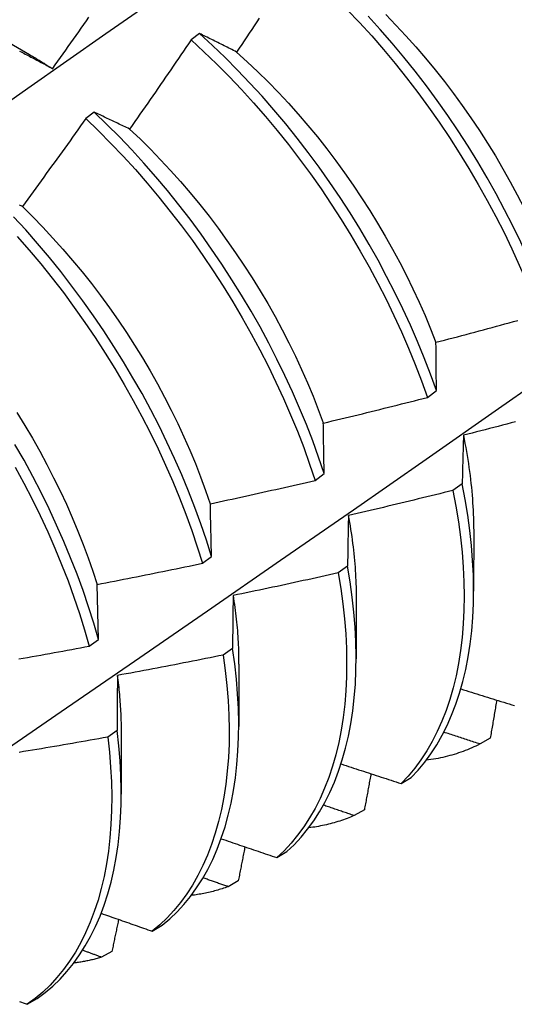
# Model space of a CAD drawing. Header units: inches. Extents: x 25 to 728, y 80 to 333.
# Tile 127 of 160: x 672.532 to 672.679, y 285.083 to 285.375. Entities that reach past the tile are written whole.
import ezdxf

# ---------------------------------------------------------------- set-up
doc = ezdxf.new("R2010")
doc.units = ezdxf.units.IN
doc.header["$MEASUREMENT"] = 0
doc.layers.add('Visible Edges(ANSI)', color=7, linetype='Continuous', lineweight=25)

msp = doc.modelspace()

# ---------------------------------------------------------------- linework, layer by layer
at = {"layer": 'Visible Edges(ANSI)'}
for p, q in [((672.51914, 285.37399), (672.53509, 285.36476)), ((672.58545, 285.37092), (672.58293, 285.36904)), ((672.55424, 285.3476), (672.55172, 285.34571)), ((672.65294, 285.2631), (672.65563, 285.26509)), ((672.61967, 285.23851), (672.62236, 285.2405)), ((672.66326, 285.2375), (672.66052, 285.23553)), ((672.66666, 285.22407), (672.66664, 285.20563)), ((672.58629, 285.21393), (672.58899, 285.21592)), ((672.6293, 285.21307), (672.62655, 285.2111)), ((672.5555, 285.19136), (672.55509, 285.20767)), ((672.63186, 285.20403), (672.63184, 285.18559)), ((672.55279, 285.18937), (672.5555, 285.19136)), ((672.59522, 285.18869), (672.59246, 285.18673)), ((672.59706, 285.18399), (672.59704, 285.16555)), ((672.56102, 285.16436), (672.55825, 285.1624)), ((672.56226, 285.16395), (672.56224, 285.14551)), ((672.67155, 285.16209), (672.66854, 285.16037)), ((672.64517, 285.14866), (672.64814, 285.15045)), ((672.63427, 285.14086), (672.63125, 285.13915)), ((672.60833, 285.12671), (672.61131, 285.12848)), ((672.59691, 285.11978), (672.59389, 285.11808)), ((672.5714, 285.10489), (672.57438, 285.10665)), ((672.55947, 285.09885), (672.55644, 285.09716)), ((672.53437, 285.08322), (672.53737, 285.08496))]:
    msp.add_line(p, q, dxfattribs=at)
at = {"layer": 'Visible Edges(ANSI)', "flags": 128}
for points in [[(672.51153, 285.33855), (672.53461, 285.35478), (672.55768, 285.37095), (672.58075, 285.38707), (672.60381, 285.40313), (672.62687, 285.41912), (672.64992, 285.43506)], [(672.54195, 285.36054), (672.54272, 285.36162), (672.54349, 285.36271), (672.54426, 285.36379), (672.54503, 285.36488), (672.5458, 285.36596), (672.54657, 285.36705), (672.54734, 285.36814), (672.54811, 285.36923), (672.54887, 285.37032), (672.54964, 285.37141), (672.5504, 285.3725), (672.55117, 285.37359), (672.55193, 285.37468), (672.55269, 285.37577)], [(672.62922, 285.378), (672.63286, 285.37416), (672.63644, 285.37021), (672.63996, 285.36616), (672.64341, 285.36202), (672.64678, 285.3578), (672.65008, 285.35349), (672.65329, 285.3491), (672.65642, 285.34465), (672.65946, 285.34013), (672.6624, 285.33554), (672.66525, 285.33091), (672.668, 285.32622), (672.67065, 285.32149), (672.6732, 285.31673), (672.67564, 285.31193), (672.67796, 285.30711), (672.68017, 285.30228), (672.68227, 285.29742), (672.68425, 285.29257), (672.68611, 285.28771)], [(672.68878, 285.2897), (672.68691, 285.29455), (672.68493, 285.29941), (672.68282, 285.30426), (672.6806, 285.3091), (672.67827, 285.31392), (672.67582, 285.31871), (672.67327, 285.32347), (672.67061, 285.3282), (672.66785, 285.33288), (672.66499, 285.33751), (672.66204, 285.34209), (672.65899, 285.34661), (672.65586, 285.35106), (672.65264, 285.35544), (672.64934, 285.35974), (672.64596, 285.36396), (672.64251, 285.36809), (672.63899, 285.37213), (672.6354, 285.37607)], [(672.6406, 285.37658), (672.64362, 285.37346), (672.6466, 285.37026), (672.64952, 285.36698), (672.6524, 285.36363), (672.65521, 285.36022), (672.65797, 285.35673), (672.66066, 285.35319), (672.66329, 285.34959), (672.66585, 285.34593), (672.66833, 285.34223), (672.67074, 285.33847), (672.67307, 285.33468), (672.67532, 285.33084), (672.67749, 285.32698), (672.67957, 285.32308), (672.68158, 285.31916), (672.68349, 285.31523), (672.68532, 285.31127), (672.68705, 285.30731), (672.6887, 285.30335)], [(672.60312, 285.37547), (672.60238, 285.37436), (672.60164, 285.37324), (672.6009, 285.37213), (672.60016, 285.37102), (672.59942, 285.36991), (672.59868, 285.36879), (672.59793, 285.36768), (672.59719, 285.36657), (672.59644, 285.36546)], [(672.59644, 285.36546), (672.59597, 285.3657), (672.59551, 285.36593), (672.59504, 285.36617), (672.59458, 285.3664), (672.59411, 285.36663), (672.59365, 285.36687), (672.59319, 285.3671), (672.59273, 285.36733), (672.59227, 285.36756), (672.59181, 285.36779), (672.59135, 285.36802), (672.59089, 285.36824), (672.59043, 285.36847), (672.58997, 285.3687), (672.58952, 285.36892), (672.58906, 285.36915), (672.58861, 285.36937), (672.58816, 285.36959), (672.5877, 285.36982), (672.58725, 285.37004), (672.5868, 285.37026), (672.58635, 285.37048), (672.5859, 285.3707), (672.58545, 285.37092)], [(672.65563, 285.26509), (672.65387, 285.26995), (672.652, 285.2748), (672.65001, 285.27966), (672.64789, 285.28451), (672.64567, 285.28935), (672.64333, 285.29416), (672.64087, 285.29896), (672.63832, 285.30372), (672.63565, 285.30844), (672.63289, 285.31312), (672.63002, 285.31775), (672.62706, 285.32232), (672.62401, 285.32683), (672.62087, 285.33128), (672.61765, 285.33566), (672.61434, 285.33995), (672.61096, 285.34417), (672.6075, 285.3483), (672.60398, 285.35233), (672.60039, 285.35626), (672.59673, 285.36009), (672.59302, 285.36382), (672.58926, 285.36743), (672.58545, 285.37092)], [(672.58293, 285.36904), (672.58218, 285.36793), (672.58143, 285.36682), (672.58068, 285.36572), (672.57993, 285.36461), (672.57918, 285.36351), (672.57843, 285.3624), (672.57767, 285.3613), (672.57692, 285.3602), (672.57616, 285.35909), (672.57541, 285.35799), (672.57465, 285.35689), (672.57389, 285.35579), (672.57313, 285.35469), (672.57237, 285.35359), (672.57161, 285.35249), (672.57085, 285.35139), (672.57009, 285.35029), (672.56933, 285.3492), (672.56856, 285.3481), (672.5678, 285.34701), (672.56703, 285.34591), (672.56627, 285.34482), (672.5655, 285.34372), (672.56473, 285.34263)], [(672.58293, 285.36904), (672.58674, 285.36554), (672.5905, 285.36192), (672.5942, 285.35819), (672.59785, 285.35435), (672.60144, 285.35041), (672.60496, 285.34637), (672.60841, 285.34223), (672.61178, 285.33801), (672.61508, 285.33371), (672.6183, 285.32933), (672.62143, 285.32487), (672.62448, 285.32036), (672.62743, 285.31578), (672.63029, 285.31114), (672.63305, 285.30646), (672.6357, 285.30174), (672.63825, 285.29697), (672.6407, 285.29218), (672.64303, 285.28736), (672.64525, 285.28252), (672.64735, 285.27767), (672.64934, 285.27282), (672.6512, 285.26796), (672.65294, 285.2631)], [(672.53215, 285.36573), (672.53257, 285.36551), (672.53298, 285.36529), (672.5334, 285.36508), (672.53382, 285.36486), (672.53424, 285.36464), (672.53467, 285.36442), (672.53509, 285.3642), (672.53551, 285.36397), (672.53594, 285.36375), (672.53636, 285.36353), (672.53679, 285.3633), (672.53721, 285.36308), (672.53764, 285.36285), (672.53807, 285.36262), (672.53849, 285.36239), (672.53892, 285.36217), (672.53935, 285.36194), (672.53978, 285.36171), (672.54021, 285.36147), (672.54065, 285.36124), (672.54108, 285.36101), (672.54151, 285.36077), (672.54195, 285.36054)], [(672.53509, 285.3647), (672.53537, 285.36453), (672.53566, 285.36436), (672.53595, 285.3642), (672.53623, 285.36403), (672.53652, 285.36386), (672.53681, 285.36369), (672.53709, 285.36352), (672.53738, 285.36334), (672.53766, 285.36317), (672.53795, 285.363), (672.53824, 285.36282), (672.53852, 285.36265), (672.53881, 285.36247), (672.53909, 285.36229), (672.53938, 285.36212), (672.53966, 285.36194), (672.53995, 285.36176), (672.54023, 285.36158), (672.54052, 285.36139), (672.5408, 285.36121), (672.54109, 285.36103), (672.54137, 285.36085), (672.54166, 285.36066), (672.54194, 285.36048)], [(672.59643, 285.36541), (672.59958, 285.36256), (672.60269, 285.35963), (672.60576, 285.3566), (672.60879, 285.35349), (672.61176, 285.3503), (672.61469, 285.34703), (672.61756, 285.34369), (672.62037, 285.34027), (672.62312, 285.33679), (672.62581, 285.33324), (672.62843, 285.32963), (672.63098, 285.32597), (672.63346, 285.32226), (672.63587, 285.3185), (672.6382, 285.3147), (672.64046, 285.31086), (672.64263, 285.30699), (672.64473, 285.3031), (672.64674, 285.29918), (672.64866, 285.29524), (672.6505, 285.29129), (672.65225, 285.28734), (672.6539, 285.28337), (672.65546, 285.27941)], [(672.56473, 285.34263), (672.56428, 285.34285), (672.56384, 285.34306), (672.56339, 285.34327), (672.56295, 285.34349), (672.56251, 285.3437), (672.56206, 285.34391), (672.56162, 285.34412), (672.56118, 285.34433), (672.56074, 285.34454), (672.5603, 285.34475), (672.55986, 285.34496), (672.55943, 285.34517), (672.55899, 285.34538), (672.55855, 285.34558), (672.55812, 285.34579), (672.55768, 285.34599), (672.55725, 285.34619), (672.55682, 285.3464), (672.55639, 285.3466), (672.55596, 285.3468), (672.55553, 285.347), (672.5551, 285.3472), (672.55467, 285.3474), (672.55424, 285.3476)], [(672.62236, 285.2405), (672.62073, 285.24534), (672.61897, 285.25019), (672.61709, 285.25505), (672.61509, 285.25991), (672.61297, 285.26476), (672.61073, 285.26959), (672.60838, 285.27441), (672.60593, 285.2792), (672.60336, 285.28396), (672.60069, 285.28868), (672.59792, 285.29335), (672.59505, 285.29798), (672.59209, 285.30255), (672.58903, 285.30706), (672.58588, 285.3115), (672.58265, 285.31588), (672.57934, 285.32017), (672.57596, 285.32438), (672.5725, 285.3285), (672.56897, 285.33253), (672.56537, 285.33645), (672.56172, 285.34028), (672.558, 285.34399), (672.55424, 285.3476)], [(672.55172, 285.34571), (672.55094, 285.34462), (672.55017, 285.34353), (672.5494, 285.34244), (672.54863, 285.34135), (672.54785, 285.34026), (672.54708, 285.33917), (672.5463, 285.33809), (672.54552, 285.337), (672.54475, 285.33591), (672.54397, 285.33483), (672.54319, 285.33374), (672.54241, 285.33266), (672.54163, 285.33158), (672.54085, 285.3305), (672.54006, 285.32941), (672.53928, 285.32833), (672.5385, 285.32725), (672.53771, 285.32617), (672.53693, 285.32509), (672.53614, 285.32401), (672.53535, 285.32294), (672.53456, 285.32186), (672.53377, 285.32078), (672.53298, 285.31971)], [(672.55172, 285.34571), (672.55548, 285.3421), (672.55919, 285.33837), (672.56284, 285.33454), (672.56643, 285.3306), (672.56995, 285.32657), (672.57341, 285.32244), (672.57679, 285.31823), (672.58009, 285.31393), (672.58331, 285.30955), (672.58645, 285.3051), (672.5895, 285.30059), (672.59246, 285.29601), (672.59532, 285.29138), (672.59809, 285.2867), (672.60075, 285.28198), (672.60331, 285.27722), (672.60575, 285.27243), (672.60809, 285.26761), (672.61032, 285.26277), (672.61243, 285.25792), (672.61442, 285.25306), (672.61629, 285.24821), (672.61804, 285.24335), (672.61967, 285.23851)], [(672.56473, 285.34262), (672.56784, 285.33968), (672.5709, 285.33665), (672.57392, 285.33354), (672.57689, 285.33034), (672.57981, 285.32706), (672.58268, 285.32371), (672.58549, 285.32029), (672.58825, 285.3168), (672.59094, 285.31325), (672.59356, 285.30964), (672.59612, 285.30598), (672.59861, 285.30227), (672.60103, 285.29851), (672.60337, 285.29472), (672.60564, 285.29088), (672.60782, 285.28702), (672.60992, 285.28313), (672.61193, 285.27922), (672.61386, 285.27529), (672.61569, 285.27134), (672.61743, 285.26739), (672.61908, 285.26343), (672.62063, 285.25947), (672.62208, 285.25551)], [(672.53298, 285.31971), (672.53256, 285.3199), (672.53213, 285.3201)], [(672.53296, 285.31968), (672.53603, 285.31665), (672.53905, 285.31353), (672.54203, 285.31033), (672.54495, 285.30706), (672.54783, 285.30371), (672.55065, 285.30029), (672.55341, 285.29681), (672.5561, 285.29327), (672.55874, 285.28967), (672.5613, 285.28601), (672.56379, 285.28231), (672.56621, 285.27856), (672.56855, 285.27477), (672.57081, 285.27094), (672.57299, 285.26708), (672.57508, 285.26319), (672.57708, 285.25927), (672.579, 285.25534), (672.58083, 285.25139), (672.58257, 285.24743), (672.58422, 285.24346), (672.58577, 285.2395), (672.58723, 285.23554), (672.58859, 285.23158)], [(672.58899, 285.21592), (672.58747, 285.22074), (672.58583, 285.22559), (672.58406, 285.23044), (672.58217, 285.2353), (672.58016, 285.24016), (672.57804, 285.24501), (672.5758, 285.24984), (672.57344, 285.25466), (672.57098, 285.25944), (672.56841, 285.2642), (672.56573, 285.26892), (672.56295, 285.27359), (672.56008, 285.27821), (672.55711, 285.28278), (672.55405, 285.28729), (672.5509, 285.29173), (672.54766, 285.29609), (672.54435, 285.30038), (672.54096, 285.30459), (672.53749, 285.3087), (672.53396, 285.31272), (672.53036, 285.31664)], [(672.53142, 285.3108), (672.53494, 285.30677), (672.5384, 285.30265), (672.54179, 285.29844), (672.5451, 285.29414), (672.54833, 285.28977), (672.55147, 285.28533), (672.55453, 285.28082), (672.55749, 285.27625), (672.56036, 285.27162), (672.56313, 285.26694), (672.56579, 285.26222), (672.56836, 285.25746), (672.57081, 285.25267), (672.57316, 285.24786), (672.57539, 285.24302), (672.57751, 285.23817), (672.57951, 285.23331), (672.58139, 285.22846), (672.58315, 285.2236), (672.58478, 285.21876), (672.58629, 285.21393)], [(672.52273, 285.15506), (672.54447, 285.16997), (672.56616, 285.1849), (672.58782, 285.19984), (672.60944, 285.21481), (672.63101, 285.22979), (672.65255, 285.24478), (672.67405, 285.2598), (672.69551, 285.27482), (672.71692, 285.28985), (672.7383, 285.3049)], [(672.65548, 285.27942), (672.65676, 285.27975), (672.65804, 285.28008), (672.65932, 285.28042), (672.6606, 285.28076), (672.66188, 285.28109), (672.66315, 285.28143), (672.66443, 285.28177), (672.66571, 285.28211), (672.66699, 285.28245), (672.66826, 285.2828), (672.66954, 285.28314), (672.67082, 285.28349), (672.67209, 285.28383), (672.67337, 285.28418), (672.67464, 285.28453), (672.67592, 285.28488), (672.67719, 285.28523), (672.67847, 285.28558), (672.67974, 285.28593)], [(672.65563, 285.26509), (672.65562, 285.2657), (672.65561, 285.26631), (672.6556, 285.26692), (672.6556, 285.26752), (672.65559, 285.26813), (672.65558, 285.26873), (672.65558, 285.26933), (672.65557, 285.26994), (672.65556, 285.27054), (672.65556, 285.27114), (672.65555, 285.27174), (672.65554, 285.27233), (672.65554, 285.27293), (672.65553, 285.27352), (672.65553, 285.27412), (672.65552, 285.27471), (672.65551, 285.2753), (672.65551, 285.27589), (672.6555, 285.27648), (672.6555, 285.27707), (672.65549, 285.27766), (672.65549, 285.27825), (672.65548, 285.27883), (672.65548, 285.27942)], [(672.62211, 285.25549), (672.6234, 285.2558), (672.62469, 285.2561), (672.62597, 285.25641), (672.62726, 285.25672), (672.62855, 285.25703), (672.62984, 285.25734), (672.63112, 285.25765), (672.63241, 285.25796), (672.63369, 285.25827), (672.63498, 285.25859), (672.63626, 285.2589), (672.63755, 285.25922), (672.63883, 285.25954), (672.64012, 285.25986), (672.6414, 285.26018), (672.64269, 285.2605), (672.64397, 285.26082), (672.64525, 285.26114), (672.64653, 285.26147), (672.64782, 285.26179), (672.6491, 285.26212), (672.65038, 285.26245), (672.65166, 285.26277), (672.65294, 285.2631)], [(672.53135, 285.2586), (672.53368, 285.25481), (672.53594, 285.25097), (672.53812, 285.24711), (672.54021, 285.24321), (672.54222, 285.2393), (672.54415, 285.23536), (672.54599, 285.23141), (672.54774, 285.22745), (672.5494, 285.22348), (672.55096, 285.21952), (672.55243, 285.21556), (672.5538, 285.2116), (672.55507, 285.20767)], [(672.62236, 285.2405), (672.62235, 285.24113), (672.62234, 285.24177), (672.62233, 285.2424), (672.62232, 285.24304), (672.62231, 285.24367), (672.6223, 285.2443), (672.62228, 285.24493), (672.62227, 285.24556), (672.62226, 285.24619), (672.62225, 285.24682), (672.62224, 285.24745), (672.62223, 285.24807), (672.62222, 285.2487), (672.62221, 285.24932), (672.6222, 285.24994), (672.62219, 285.25056), (672.62218, 285.25118), (672.62217, 285.2518), (672.62216, 285.25242), (672.62215, 285.25304), (672.62214, 285.25365), (672.62213, 285.25427), (672.62212, 285.25488), (672.62211, 285.25549)], [(672.67902, 285.25585), (672.67774, 285.25551), (672.67646, 285.25517), (672.67518, 285.25484), (672.6739, 285.2545), (672.67261, 285.25417), (672.67133, 285.25384), (672.67005, 285.25351), (672.66876, 285.25318), (672.66748, 285.25285), (672.66619, 285.25252), (672.66491, 285.25219), (672.66362, 285.25187)], [(672.66362, 285.25187), (672.66361, 285.25128), (672.66359, 285.2507), (672.66357, 285.25011), (672.66355, 285.24952), (672.66354, 285.24893), (672.66352, 285.24833), (672.6635, 285.24774), (672.66349, 285.24715), (672.66347, 285.24655), (672.66346, 285.24596), (672.66344, 285.24536), (672.66343, 285.24476), (672.66341, 285.24416), (672.6634, 285.24356), (672.66338, 285.24296), (672.66337, 285.24236), (672.66335, 285.24175), (672.66334, 285.24115), (672.66333, 285.24054), (672.66331, 285.23994), (672.6633, 285.23933), (672.66329, 285.23872), (672.66327, 285.23811), (672.66326, 285.2375)], [(672.66359, 285.25189), (672.66383, 285.25068), (672.66407, 285.24947), (672.6643, 285.24827), (672.66451, 285.24707), (672.66471, 285.24587), (672.66491, 285.24468), (672.66509, 285.24349), (672.66526, 285.24231), (672.66543, 285.24113), (672.66558, 285.23995), (672.66572, 285.23878), (672.66585, 285.23762), (672.66597, 285.23646), (672.66608, 285.23531), (672.66618, 285.23416), (672.66627, 285.23302), (672.66635, 285.23188), (672.66642, 285.23075), (672.66647, 285.22963), (672.66652, 285.22851), (672.66656, 285.2274), (672.66658, 285.22629), (672.6666, 285.22519), (672.6666, 285.2241)], [(672.5555, 285.19136), (672.5541, 285.19616), (672.55258, 285.20099), (672.55093, 285.20584), (672.54915, 285.21069), (672.54726, 285.21555), (672.54524, 285.22041), (672.54311, 285.22526), (672.54086, 285.23009), (672.5385, 285.2349), (672.53603, 285.23969), (672.53345, 285.24444), (672.53077, 285.24916)], [(672.53084, 285.24246), (672.53341, 285.23771), (672.53587, 285.23292), (672.53823, 285.2281), (672.54046, 285.22327), (672.54259, 285.21842), (672.5446, 285.21356), (672.54648, 285.2087), (672.54825, 285.20385), (672.54989, 285.19901), (672.5514, 285.19418), (672.55279, 285.18937)], [(672.58865, 285.23158), (672.58994, 285.23185), (672.59124, 285.23213), (672.59254, 285.23241), (672.59383, 285.23269), (672.59513, 285.23297), (672.59642, 285.23325), (672.59771, 285.23353), (672.59901, 285.23382), (672.6003, 285.2341), (672.60159, 285.23439), (672.60289, 285.23468), (672.60418, 285.23497), (672.60547, 285.23526), (672.60677, 285.23555), (672.60806, 285.23584), (672.60935, 285.23613), (672.61064, 285.23642), (672.61193, 285.23672), (672.61322, 285.23701), (672.61451, 285.23731), (672.6158, 285.23761), (672.61709, 285.23791), (672.61838, 285.23821), (672.61967, 285.23851)], [(672.66052, 285.23553), (672.65923, 285.2352), (672.65795, 285.23488), (672.65666, 285.23456), (672.65537, 285.23424), (672.65409, 285.23393), (672.6528, 285.23361), (672.65151, 285.23329), (672.65022, 285.23298), (672.64893, 285.23266), (672.64764, 285.23235), (672.64635, 285.23204), (672.64506, 285.23173), (672.64377, 285.23142), (672.64248, 285.23111), (672.64119, 285.23081), (672.6399, 285.2305), (672.63861, 285.2302), (672.63731, 285.22989), (672.63602, 285.22959), (672.63473, 285.22929), (672.63344, 285.22899), (672.63214, 285.22869), (672.63085, 285.2284), (672.62956, 285.2281)], [(672.66052, 285.23553), (672.66139, 285.23087), (672.66213, 285.22626), (672.66274, 285.22171), (672.66321, 285.21722), (672.66355, 285.21281), (672.66375, 285.20846), (672.66382, 285.2042), (672.66376, 285.20002), (672.66356, 285.19594), (672.66322, 285.19194), (672.66276, 285.18805), (672.66216, 285.18427), (672.66143, 285.18059), (672.66057, 285.17703), (672.65958, 285.17359), (672.65846, 285.17027), (672.65722, 285.16709), (672.65585, 285.16403), (672.65437, 285.16111), (672.65276, 285.15833), (672.65103, 285.15569), (672.64919, 285.1532), (672.64723, 285.15085), (672.64517, 285.14866)], [(672.64814, 285.15045), (672.6502, 285.15265), (672.65214, 285.155), (672.65398, 285.1575), (672.6557, 285.16015), (672.65729, 285.16294), (672.65877, 285.16587), (672.66013, 285.16894), (672.66136, 285.17214), (672.66247, 285.17547), (672.66345, 285.17892), (672.6643, 285.18249), (672.66502, 285.18617), (672.66561, 285.18996), (672.66607, 285.19386), (672.66639, 285.19786), (672.66658, 285.20196), (672.66663, 285.20614), (672.66656, 285.21041), (672.66634, 285.21476), (672.66599, 285.21918), (672.66551, 285.22367), (672.66489, 285.22823), (672.66414, 285.23284), (672.66326, 285.2375)], [(672.58899, 285.21592), (672.58897, 285.21658), (672.58896, 285.21724), (672.58894, 285.21791), (672.58893, 285.21857), (672.58891, 285.21923), (672.5889, 285.21989), (672.58889, 285.22055), (672.58887, 285.2212), (672.58886, 285.22186), (672.58884, 285.22251), (672.58883, 285.22317), (672.58881, 285.22382), (672.5888, 285.22447), (672.58879, 285.22512), (672.58877, 285.22577), (672.58876, 285.22642), (672.58874, 285.22707), (672.58873, 285.22772), (672.58872, 285.22836), (672.5887, 285.22901), (672.58869, 285.22965), (672.58868, 285.23029), (672.58866, 285.23094), (672.58865, 285.23158)], [(672.62956, 285.2281), (672.62954, 285.22748), (672.62953, 285.22687), (672.62952, 285.22625), (672.62951, 285.22564), (672.62949, 285.22502), (672.62948, 285.2244), (672.62947, 285.22378), (672.62946, 285.22316), (672.62945, 285.22254), (672.62944, 285.22191), (672.62942, 285.22129), (672.62941, 285.22066), (672.6294, 285.22004), (672.62939, 285.21941), (672.62938, 285.21878), (672.62937, 285.21815), (672.62936, 285.21752), (672.62935, 285.21689), (672.62934, 285.21625), (672.62933, 285.21562), (672.62932, 285.21499), (672.62931, 285.21435), (672.62931, 285.21371), (672.6293, 285.21307)], [(672.6295, 285.22812), (672.62969, 285.22707), (672.62987, 285.22603), (672.63005, 285.22498), (672.63021, 285.22395), (672.63037, 285.22291), (672.63052, 285.22188), (672.63066, 285.22085), (672.6308, 285.21983), (672.63092, 285.21881), (672.63104, 285.21779), (672.63115, 285.21678), (672.63125, 285.21577), (672.63135, 285.21477), (672.63143, 285.21377), (672.63151, 285.21278), (672.63158, 285.21178), (672.63164, 285.2108), (672.63169, 285.20982), (672.63174, 285.20884), (672.63178, 285.20787), (672.63181, 285.2069), (672.63183, 285.20594), (672.63184, 285.20499), (672.63184, 285.20403)], [(672.55509, 285.20767), (672.55639, 285.20792), (672.5577, 285.20817), (672.559, 285.20842), (672.5603, 285.20867), (672.5616, 285.20892), (672.5629, 285.20918), (672.56421, 285.20943), (672.56551, 285.20969), (672.56681, 285.20995), (672.56811, 285.2102), (672.56941, 285.21046), (672.57071, 285.21072), (672.57201, 285.21099), (672.57331, 285.21125), (672.57461, 285.21151), (672.57591, 285.21178), (672.5772, 285.21204), (672.5785, 285.21231), (672.5798, 285.21258), (672.5811, 285.21285), (672.5824, 285.21311), (672.58369, 285.21339), (672.58499, 285.21366), (672.58629, 285.21393)], [(672.61131, 285.12848), (672.61347, 285.13053), (672.61552, 285.13274), (672.61746, 285.1351), (672.61928, 285.13762), (672.62099, 285.14027), (672.62259, 285.14307), (672.62406, 285.14601), (672.62541, 285.14909), (672.62663, 285.1523), (672.62773, 285.15563), (672.62871, 285.15909), (672.62955, 285.16266), (672.63026, 285.16635), (672.63084, 285.17015), (672.63129, 285.17406), (672.63161, 285.17806), (672.63179, 285.18216), (672.63184, 285.18635), (672.63175, 285.19063), (672.63153, 285.19498), (672.63117, 285.19941), (672.63068, 285.2039), (672.63005, 285.20846), (672.6293, 285.21307)], [(672.62655, 285.2111), (672.62525, 285.21081), (672.62396, 285.21052), (672.62266, 285.21023), (672.62137, 285.20994), (672.62007, 285.20965), (672.61877, 285.20936), (672.61748, 285.20907), (672.61618, 285.20879), (672.61488, 285.2085), (672.61359, 285.20822), (672.61229, 285.20794), (672.61099, 285.20765), (672.60969, 285.20737), (672.60839, 285.20709), (672.60709, 285.20682), (672.60579, 285.20654), (672.6045, 285.20626), (672.6032, 285.20599), (672.6019, 285.20572), (672.6006, 285.20544), (672.59929, 285.20517), (672.59799, 285.2049), (672.59669, 285.20463), (672.59539, 285.20437)], [(672.62655, 285.2111), (672.6273, 285.20649), (672.62791, 285.20194), (672.62839, 285.19745), (672.62874, 285.19303), (672.62895, 285.18868), (672.62902, 285.18441), (672.62897, 285.18023), (672.62877, 285.17614), (672.62845, 285.17214), (672.62799, 285.16824), (672.6274, 285.16445), (672.62668, 285.16077), (672.62582, 285.1572), (672.62484, 285.15375), (672.62373, 285.15043), (672.6225, 285.14723), (672.62114, 285.14417), (672.61966, 285.14124), (672.61806, 285.13845), (672.61634, 285.1358), (672.6145, 285.1333), (672.61255, 285.13095), (672.6105, 285.12875), (672.60833, 285.12671)], [(672.59539, 285.20437), (672.59538, 285.20373), (672.59537, 285.20308), (672.59536, 285.20244), (672.59536, 285.2018), (672.59535, 285.20115), (672.59534, 285.2005), (672.59533, 285.19986), (672.59532, 285.19921), (672.59531, 285.19856), (672.59531, 285.19791), (672.5953, 285.19726), (672.59529, 285.1966), (672.59528, 285.19595), (672.59528, 285.1953), (672.59527, 285.19464), (672.59526, 285.19398), (672.59526, 285.19333), (672.59525, 285.19267), (672.59524, 285.19201), (672.59524, 285.19135), (672.59523, 285.19068), (672.59523, 285.19002), (672.59522, 285.18936), (672.59522, 285.18869)], [(672.59537, 285.20437), (672.59551, 285.20349), (672.59565, 285.20261), (672.59577, 285.20173), (672.59589, 285.20085), (672.59601, 285.19998), (672.59612, 285.19911), (672.59622, 285.19825), (672.59631, 285.19738), (672.5964, 285.19652), (672.59649, 285.19567), (672.59657, 285.19481), (672.59664, 285.19396), (672.5967, 285.19311), (672.59676, 285.19227), (672.59682, 285.19143), (672.59687, 285.19059), (672.59691, 285.18976), (672.59694, 285.18893), (672.59697, 285.1881), (672.597, 285.18728), (672.59701, 285.18646), (672.59703, 285.18564), (672.59703, 285.18483), (672.59703, 285.18402)], [(672.5319, 285.18558), (672.53321, 285.18581), (672.53452, 285.18604), (672.53582, 285.18627), (672.53713, 285.1865), (672.53844, 285.18674), (672.53974, 285.18697), (672.54105, 285.1872), (672.54235, 285.18744), (672.54366, 285.18768), (672.54497, 285.18792), (672.54627, 285.18816), (672.54757, 285.1884), (672.54888, 285.18864), (672.55018, 285.18888), (672.55149, 285.18913), (672.55279, 285.18937)], [(672.59246, 285.18673), (672.59115, 285.18646), (672.58985, 285.1862), (672.58855, 285.18593), (672.58724, 285.18567), (672.58594, 285.18541), (672.58464, 285.18515), (672.58333, 285.1849), (672.58203, 285.18464), (672.58072, 285.18438), (672.57942, 285.18413), (672.57811, 285.18387), (672.57681, 285.18362), (672.5755, 285.18337), (672.5742, 285.18312), (672.57289, 285.18287), (672.57158, 285.18262), (672.57028, 285.18238), (672.56897, 285.18213), (672.56766, 285.18188), (672.56636, 285.18164), (672.56505, 285.1814), (672.56374, 285.18116), (672.56243, 285.18092), (672.56112, 285.18068)], [(672.59246, 285.18673), (672.59308, 285.18217), (672.59357, 285.17767), (672.59392, 285.17325), (672.59414, 285.1689), (672.59423, 285.16462), (672.59418, 285.16044), (672.59399, 285.15634), (672.59367, 285.15233), (672.59322, 285.14843), (672.59264, 285.14463), (672.59192, 285.14094), (672.59108, 285.13737), (672.59011, 285.13391), (672.589, 285.13058), (672.58778, 285.12738), (672.58643, 285.12431), (672.58495, 285.12137), (672.58336, 285.11857), (672.58164, 285.11591), (672.57982, 285.11341), (672.57787, 285.11105), (672.57582, 285.10884), (672.57366, 285.10679), (672.5714, 285.10489)], [(672.57438, 285.10665), (672.57664, 285.10856), (672.57879, 285.11062), (672.58084, 285.11284), (672.58277, 285.11521), (672.58459, 285.11773), (672.58629, 285.1204), (672.58788, 285.12321), (672.58934, 285.12615), (672.59069, 285.12924), (672.5919, 285.13245), (672.593, 285.13579), (672.59396, 285.13926), (672.5948, 285.14284), (672.5955, 285.14654), (672.59607, 285.15034), (672.59651, 285.15425), (672.59682, 285.15826), (672.597, 285.16237), (672.59704, 285.16657), (672.59694, 285.17084), (672.59671, 285.1752), (672.59635, 285.17963), (672.59585, 285.18413), (672.59522, 285.18869)], [(672.56112, 285.18068), (672.56112, 285.18001), (672.56111, 285.17934), (672.56111, 285.17867), (672.5611, 285.178), (672.5611, 285.17733), (672.56109, 285.17665), (672.56108, 285.17598), (672.56108, 285.1753), (672.56107, 285.17463), (672.56107, 285.17395), (672.56107, 285.17327), (672.56106, 285.17259), (672.56106, 285.17191), (672.56105, 285.17123), (672.56105, 285.17055), (672.56104, 285.16987), (672.56104, 285.16918), (672.56104, 285.1685), (672.56103, 285.16781), (672.56103, 285.16712), (672.56102, 285.16643), (672.56102, 285.16574), (672.56102, 285.16505), (672.56102, 285.16436)], [(672.56109, 285.18071), (672.56118, 285.17999), (672.56127, 285.17927), (672.56135, 285.17855), (672.56143, 285.17784), (672.56151, 285.17712), (672.56158, 285.17641), (672.56165, 285.1757), (672.56172, 285.175), (672.56178, 285.17429), (672.56183, 285.17359), (672.56188, 285.17289), (672.56193, 285.17219), (672.56198, 285.17149), (672.56202, 285.1708), (672.56205, 285.17011), (672.56209, 285.16942), (672.56212, 285.16873), (672.56214, 285.16805), (672.56216, 285.16737), (672.56218, 285.16669), (672.56219, 285.16601), (672.5622, 285.16533), (672.5622, 285.16466), (672.5622, 285.16399)], [(672.66284, 285.17669), (672.66363, 285.17644), (672.66442, 285.17619), (672.66521, 285.17594), (672.66601, 285.17569), (672.6668, 285.17544), (672.66759, 285.17519), (672.66839, 285.17495), (672.66918, 285.1747), (672.66998, 285.17445), (672.67077, 285.1742), (672.67156, 285.17396), (672.67236, 285.17371), (672.67315, 285.17346), (672.67395, 285.17321), (672.67474, 285.17297), (672.67554, 285.17272), (672.67634, 285.17248), (672.67713, 285.17223), (672.67793, 285.17198), (672.67873, 285.17174)], [(672.67348, 285.17336), (672.6734, 285.17289), (672.67332, 285.17242), (672.67324, 285.17195), (672.67316, 285.17149), (672.67308, 285.17102), (672.673, 285.17055), (672.67292, 285.17008), (672.67284, 285.16961), (672.67276, 285.16914), (672.67268, 285.16867), (672.6726, 285.1682), (672.67252, 285.16773), (672.67244, 285.16726), (672.67236, 285.16679), (672.67228, 285.16632), (672.6722, 285.16585), (672.67212, 285.16538), (672.67204, 285.16491), (672.67196, 285.16444), (672.67187, 285.16397), (672.67179, 285.1635), (672.67171, 285.16303), (672.67163, 285.16256), (672.67155, 285.16209)], [(672.53737, 285.08496), (672.53972, 285.08672), (672.54197, 285.08863), (672.54412, 285.09071), (672.54616, 285.09294), (672.54808, 285.09532), (672.5499, 285.09785), (672.55159, 285.10052), (672.55317, 285.10334), (672.55463, 285.10629), (672.55596, 285.10938), (672.55717, 285.11261), (672.55826, 285.11596), (672.55922, 285.11943), (672.56004, 285.12302), (672.56074, 285.12672), (672.5613, 285.13053), (672.56174, 285.13445), (672.56204, 285.13847), (672.5622, 285.14258), (672.56223, 285.14678), (672.56213, 285.15106), (672.56189, 285.15542), (672.56152, 285.15986), (672.56102, 285.16436)], [(672.66854, 285.16037), (672.66809, 285.16052), (672.66764, 285.16066), (672.66719, 285.16081), (672.66674, 285.16095), (672.6663, 285.1611), (672.66585, 285.16124), (672.6654, 285.16139), (672.66495, 285.16153), (672.6645, 285.16168), (672.66405, 285.16182), (672.66361, 285.16197), (672.66316, 285.16211), (672.66271, 285.16226), (672.66226, 285.16241), (672.66181, 285.16255), (672.66136, 285.1627), (672.66092, 285.16284), (672.66047, 285.16299), (672.66002, 285.16314), (672.65957, 285.16328), (672.65913, 285.16343), (672.65868, 285.16358), (672.65823, 285.16372), (672.65778, 285.16387)], [(672.55825, 285.1624), (672.55694, 285.16216), (672.55563, 285.16193), (672.55432, 285.16169), (672.55301, 285.16146), (672.5517, 285.16123), (672.55039, 285.161), (672.54908, 285.16077), (672.54777, 285.16054), (672.54645, 285.16031), (672.54514, 285.16009), (672.54383, 285.15986), (672.54252, 285.15964), (672.54121, 285.15941), (672.53989, 285.15919), (672.53858, 285.15897), (672.53727, 285.15875), (672.53595, 285.15853), (672.53464, 285.15832), (672.53333, 285.1581), (672.53201, 285.15789)], [(672.55825, 285.1624), (672.55874, 285.1579), (672.55911, 285.15347), (672.55933, 285.14911), (672.55943, 285.14484), (672.55938, 285.14064), (672.55921, 285.13654), (672.5589, 285.13253), (672.55845, 285.12862), (672.55788, 285.12482), (672.55717, 285.12112), (672.55634, 285.11754), (672.55537, 285.11408), (672.55427, 285.11074), (672.55305, 285.10753), (672.55171, 285.10444), (672.55024, 285.1015), (672.54866, 285.09869), (672.54695, 285.09603), (672.54513, 285.09351), (672.54319, 285.09114), (672.54115, 285.08893), (672.53899, 285.08686), (672.53674, 285.08496), (672.53437, 285.08322)], [(672.66854, 285.16037), (672.66793, 285.16006), (672.66731, 285.15976), (672.66669, 285.15948), (672.66606, 285.1592), (672.66543, 285.15893), (672.6648, 285.15866), (672.66416, 285.15841), (672.66351, 285.15817), (672.66286, 285.15794), (672.6622, 285.15771), (672.66154, 285.1575), (672.66088, 285.15729), (672.66021, 285.15709), (672.65954, 285.15691), (672.65886, 285.15673), (672.65818, 285.15656), (672.65749, 285.1564), (672.6568, 285.15625), (672.65611, 285.15611), (672.65541, 285.15598), (672.6547, 285.15586), (672.654, 285.15575), (672.65329, 285.15565), (672.65257, 285.15555)], [(672.62736, 285.15445), (672.6281, 285.1542), (672.62884, 285.15396), (672.62958, 285.15372), (672.63032, 285.15348), (672.63106, 285.15323), (672.6318, 285.15299), (672.63254, 285.15275), (672.63329, 285.15251), (672.63403, 285.15227), (672.63477, 285.15203), (672.63551, 285.15178), (672.63625, 285.15154), (672.63699, 285.1513), (672.63774, 285.15106), (672.63848, 285.15082), (672.63922, 285.15058), (672.63996, 285.15034), (672.64071, 285.1501), (672.64145, 285.14986), (672.64219, 285.14962), (672.64294, 285.14938), (672.64368, 285.14914), (672.64442, 285.1489), (672.64517, 285.14866)], [(672.63623, 285.15155), (672.63615, 285.15111), (672.63606, 285.15066), (672.63598, 285.15022), (672.6359, 285.14977), (672.63582, 285.14933), (672.63574, 285.14888), (672.63566, 285.14844), (672.63558, 285.14799), (672.6355, 285.14755), (672.63542, 285.1471), (672.63533, 285.14665), (672.63525, 285.14621), (672.63517, 285.14576), (672.63509, 285.14532), (672.63501, 285.14487), (672.63493, 285.14443), (672.63484, 285.14398), (672.63476, 285.14354), (672.63468, 285.14309), (672.6346, 285.14264), (672.63452, 285.1422), (672.63443, 285.14175), (672.63435, 285.14131), (672.63427, 285.14086)], [(672.63125, 285.13915), (672.63087, 285.13928), (672.63049, 285.13941), (672.63011, 285.13954), (672.62973, 285.13966), (672.62935, 285.13979), (672.62897, 285.13992), (672.62859, 285.14005), (672.62821, 285.14018), (672.62783, 285.14031), (672.62745, 285.14044), (672.62707, 285.14057), (672.62669, 285.14069), (672.62631, 285.14082), (672.62593, 285.14095), (672.62555, 285.14108), (672.62517, 285.14121), (672.62479, 285.14134), (672.62441, 285.14147), (672.62403, 285.1416), (672.62365, 285.14173), (672.62327, 285.14186), (672.6229, 285.14199), (672.62252, 285.14212), (672.62214, 285.14225)], [(672.63125, 285.13915), (672.63073, 285.13893), (672.6302, 285.13871), (672.62967, 285.13849), (672.62913, 285.13829), (672.62859, 285.13809), (672.62805, 285.13789), (672.62751, 285.13771), (672.62696, 285.13752), (672.62641, 285.13735), (672.62585, 285.13718), (672.62529, 285.13702), (672.62473, 285.13687), (672.62417, 285.13672), (672.6236, 285.13658), (672.62303, 285.13644), (672.62246, 285.13631), (672.62188, 285.13619), (672.6213, 285.13607), (672.62072, 285.13596), (672.62014, 285.13586), (672.61955, 285.13576), (672.61896, 285.13567), (672.61837, 285.13559), (672.61777, 285.13551)], [(672.59185, 285.13229), (672.59253, 285.13205), (672.59322, 285.13182), (672.5939, 285.13158), (672.59459, 285.13135), (672.59527, 285.13112), (672.59596, 285.13088), (672.59664, 285.13065), (672.59733, 285.13042), (672.59802, 285.13019), (672.5987, 285.12995), (672.59939, 285.12972), (672.60007, 285.12949), (672.60076, 285.12926), (672.60145, 285.12902), (672.60214, 285.12879), (672.60282, 285.12856), (672.60351, 285.12833), (672.6042, 285.1281), (672.60489, 285.12786), (672.60557, 285.12763), (672.60626, 285.1274), (672.60695, 285.12717), (672.60764, 285.12694), (672.60833, 285.12671)], [(672.59889, 285.12989), (672.59881, 285.12947), (672.59872, 285.12905), (672.59864, 285.12863), (672.59856, 285.12821), (672.59848, 285.12778), (672.5984, 285.12736), (672.59831, 285.12694), (672.59823, 285.12652), (672.59815, 285.1261), (672.59807, 285.12568), (672.59799, 285.12526), (672.5979, 285.12484), (672.59782, 285.12441), (672.59774, 285.12399), (672.59765, 285.12357), (672.59757, 285.12315), (672.59749, 285.12273), (672.59741, 285.12231), (672.59732, 285.12189), (672.59724, 285.12146), (672.59716, 285.12104), (672.59707, 285.12062), (672.59699, 285.1202), (672.59691, 285.11978)], [(672.59389, 285.11808), (672.59358, 285.11819), (672.59327, 285.1183), (672.59296, 285.11841), (672.59265, 285.11852), (672.59234, 285.11862), (672.59203, 285.11873), (672.59172, 285.11884), (672.59141, 285.11895), (672.5911, 285.11906), (672.5908, 285.11917), (672.59049, 285.11928), (672.59018, 285.11939), (672.58987, 285.1195), (672.58956, 285.11961), (672.58925, 285.11972), (672.58894, 285.11982), (672.58863, 285.11993), (672.58833, 285.12004), (672.58802, 285.12015), (672.58771, 285.12026), (672.5874, 285.12037), (672.58709, 285.12048), (672.58678, 285.12059), (672.58648, 285.1207)], [(672.59389, 285.11808), (672.59345, 285.11792), (672.59302, 285.11777), (672.59258, 285.11762), (672.59214, 285.11748), (672.5917, 285.11734), (672.59126, 285.11721), (672.59082, 285.11707), (672.59037, 285.11695), (672.58992, 285.11682), (672.58947, 285.1167), (672.58902, 285.11659), (672.58857, 285.11648), (672.58811, 285.11637), (672.58765, 285.11627), (672.58719, 285.11617), (672.58673, 285.11608), (672.58627, 285.11599), (672.5858, 285.1159), (672.58534, 285.11582), (672.58487, 285.11574), (672.5844, 285.11567), (672.58392, 285.1156), (672.58345, 285.11554), (672.58297, 285.11548)], [(672.55629, 285.11021), (672.55692, 285.10998), (672.55755, 285.10976), (672.55817, 285.10954), (672.5588, 285.10932), (672.55943, 285.10909), (672.56006, 285.10887), (672.56069, 285.10865), (672.56132, 285.10843), (672.56194, 285.10821), (672.56257, 285.10799), (672.5632, 285.10776), (672.56383, 285.10754), (672.56446, 285.10732), (672.56509, 285.1071), (672.56572, 285.10688), (672.56635, 285.10666), (672.56698, 285.10644), (672.56761, 285.10621), (672.56824, 285.10599), (672.56887, 285.10577), (672.5695, 285.10555), (672.57013, 285.10533), (672.57077, 285.10511), (672.5714, 285.10489)], [(672.56146, 285.10838), (672.56138, 285.10798), (672.5613, 285.10758), (672.56121, 285.10719), (672.56113, 285.10679), (672.56105, 285.10639), (672.56097, 285.106), (672.56088, 285.1056), (672.5608, 285.1052), (672.56072, 285.1048), (672.56064, 285.10441), (672.56055, 285.10401), (672.56047, 285.10361), (672.56039, 285.10322), (672.5603, 285.10282), (672.56022, 285.10242), (672.56014, 285.10202), (672.56006, 285.10163), (672.55997, 285.10123), (672.55989, 285.10083), (672.55981, 285.10043), (672.55972, 285.10004), (672.55964, 285.09964), (672.55955, 285.09924), (672.55947, 285.09885)], [(672.55644, 285.09716), (672.55621, 285.09725), (672.55597, 285.09733), (672.55574, 285.09742), (672.5555, 285.0975), (672.55527, 285.09759), (672.55503, 285.09768), (672.5548, 285.09776), (672.55456, 285.09785), (672.55433, 285.09794), (672.55409, 285.09802), (672.55386, 285.09811), (672.55362, 285.09819), (672.55339, 285.09828), (672.55315, 285.09837), (672.55292, 285.09845), (672.55268, 285.09854), (672.55245, 285.09863), (672.55221, 285.09871), (672.55198, 285.0988), (672.55174, 285.09889), (672.55151, 285.09897), (672.55127, 285.09906), (672.55104, 285.09915), (672.5508, 285.09923)], [(672.55644, 285.09716), (672.55611, 285.09706), (672.55578, 285.09697), (672.55544, 285.09687), (672.55511, 285.09678), (672.55477, 285.09669), (672.55443, 285.0966), (672.55409, 285.09652), (672.55375, 285.09644), (672.55341, 285.09636), (672.55307, 285.09628), (672.55273, 285.0962), (672.55238, 285.09613), (672.55204, 285.09606), (672.55169, 285.09599), (672.55134, 285.09593), (672.551, 285.09586), (672.55065, 285.0958), (672.5503, 285.09574), (672.54995, 285.09568), (672.54959, 285.09563), (672.54924, 285.09558), (672.54889, 285.09553), (672.54853, 285.09548), (672.54817, 285.09544)], [(672.53209, 285.08405), (672.53266, 285.08384), (672.53323, 285.08363), (672.5338, 285.08342), (672.53437, 285.08322)]]:
    msp.add_lwpolyline(points, dxfattribs=at)
at = {"layer": 'Visible Edges(ANSI)'}
for centre, major_axis, start_param, end_param in [((672.68422, 285.34879), (0.08271, -0.14363), 5.847071, 9.934273), ((672.68374, 285.34851), (-0.07761, 0.13476), 2.782688, 6.718054), ((672.68422, 285.34879), (0.07761, -0.13476), 0, 3.141593)]:
    msp.add_ellipse(centre, major_axis=major_axis, ratio=0.578093, start_param=start_param, end_param=end_param, dxfattribs=at)

doc.saveas('drawing.dxf')
